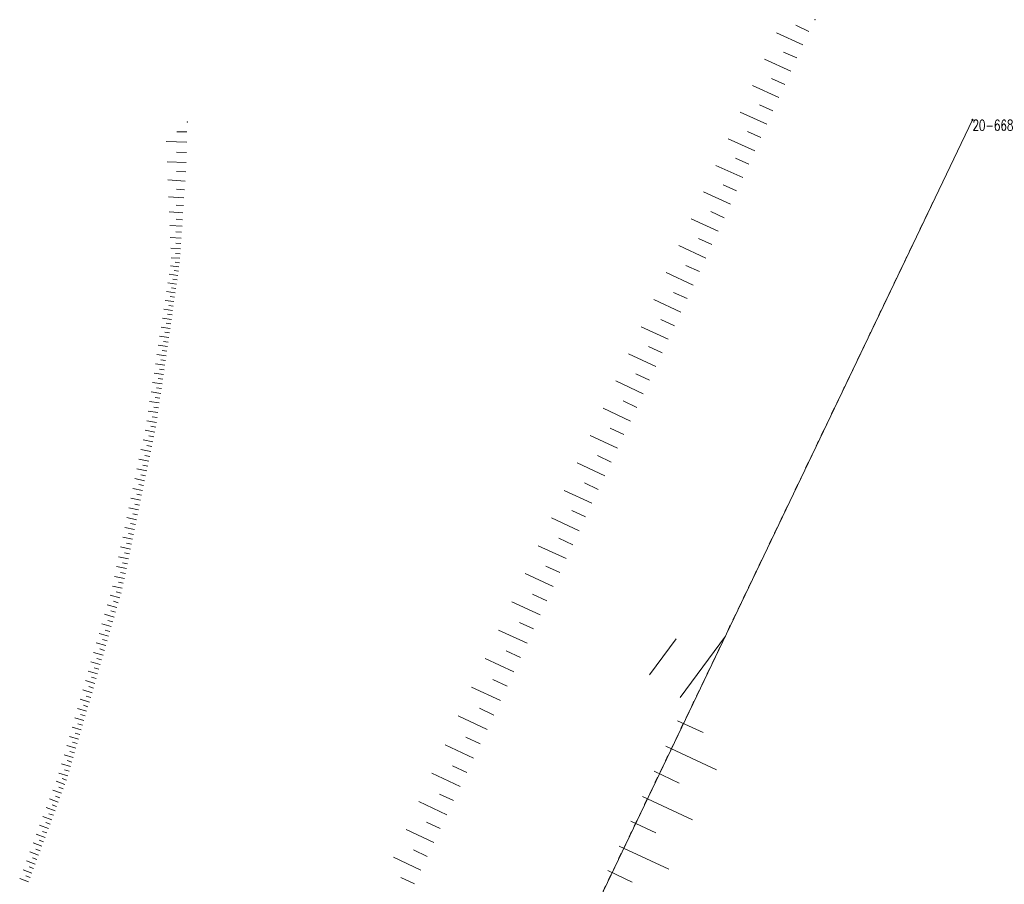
# Model space of a CAD drawing. Header units: metres. Extents: x 7505752 to 7507120, y 5839999 to 5840598.
# Tile 11 of 35: x 7506087 to 7506169, y 5840476 to 5840548. Entities that reach past the tile are written whole.
import ezdxf
from ezdxf.enums import TextEntityAlignment as Align

# ---------------------------------------------------------------- set-up
doc = ezdxf.new("R2010")
doc.units = ezdxf.units.M
for name, pattern in [('2_1', [0]), ('2_OTRK', [1.75, 1.25, -0.5]), ('GDE', [0]), ('GUZ', [1, 0.5, -0.5])]:
    doc.linetypes.add(name, pattern=pattern)
doc.layers.get('0').update_dxf_attribs({"color": 250, "linetype": 'CONTINUOUS', "lineweight": 100})
for name, color, linetype, lineweight in [('Dzialki', 7, 'GDE', 18), ('Numery_punktow', 7, 'CONTINUOUS', 9), ('OTR_L_1', 7, '2_OTRK', 18), ('Punkty', 7, 'CONTINUOUS', 18)]:
    doc.layers.add(name, color=color, linetype=linetype, lineweight=lineweight)
doc.layers.add('Uzytki', color=96, linetype='GUZ', lineweight=18, true_color=0x008000)
doc.styles.get("Standard").update_dxf_attribs({"font": 'Simplex.SHX', "width": 0.75})

# ---------------------------------------------------------------- blocks, each defined once
blk = doc.blocks.new('GRO')
at = {"linetype": 'CONTINUOUS'}
blk.add_circle((0, 0), 0.045, dxfattribs=at)

msp = doc.modelspace()

# ---------------------------------------------------------------- linework, layer by layer
at = {"layer": 'Dzialki'}
msp.add_line((7506166.37, 5840539.39), (7506107.43, 5840416.36), dxfattribs=at)
at = {"layer": 'OTR_L_1', "linetype": '2_1'}
for p, q in [((7506152.77, 5840546.717), (7506151.691, 5840547.265)), ((7506152.253, 5840545.624), (7506150.065, 5840546.613)), ((7506151.758, 5840544.53), (7506150.662, 5840545.026)), ((7506151.262, 5840543.434), (7506149.066, 5840544.428)), ((7506150.267, 5840541.236), (7506148.063, 5840542.234)), ((7506150.765, 5840542.336), (7506149.665, 5840542.834)), ((7506149.769, 5840540.134), (7506148.665, 5840540.634)), ((7506149.269, 5840539.03), (7506147.057, 5840540.031)), ((7506101.056, 5840538.379), (7506100.211, 5840538.404)), ((7506148.769, 5840537.924), (7506147.66, 5840538.426)), ((7506101.032, 5840537.535), (7506099.326, 5840537.584)), ((7506148.267, 5840536.816), (7506146.047, 5840537.821)), ((7506101.007, 5840536.682), (7506100.173, 5840536.706)), ((7506100.983, 5840535.848), (7506099.399, 5840535.894)), ((7506147.765, 5840535.706), (7506146.652, 5840536.209)), ((7506100.947, 5840535.057), (7506100.189, 5840535.107)), ((7506147.261, 5840534.593), (7506145.032, 5840535.602)), ((7506100.896, 5840534.299), (7506099.464, 5840534.394)), ((7506146.757, 5840533.479), (7506145.64, 5840533.984)), ((7506100.848, 5840533.583), (7506100.172, 5840533.628)), ((7506146.244, 5840532.366), (7506144.015, 5840533.393)), ((7506100.803, 5840532.906), (7506099.524, 5840532.991)), ((7506100.721, 5840531.662), (7506099.578, 5840531.738)), ((7506100.761, 5840532.266), (7506100.156, 5840532.307)), ((7506145.73, 5840531.251), (7506144.614, 5840531.766)), ((7506100.683, 5840531.091), (7506100.143, 5840531.126)), ((7506145.216, 5840530.135), (7506142.981, 5840531.165)), ((7506100.647, 5840530.551), (7506099.626, 5840530.618)), ((7506100.613, 5840530.04), (7506100.131, 5840530.072)), ((7506100.581, 5840529.558), (7506099.669, 5840529.619)), ((7506100.551, 5840529.102), (7506100.12, 5840529.131)), ((7506144.701, 5840529.017), (7506143.582, 5840529.533)), ((7506100.522, 5840528.671), (7506099.708, 5840528.725)), ((7506100.495, 5840528.264), (7506100.11, 5840528.29)), ((7506144.185, 5840527.898), (7506141.943, 5840528.931)), ((7506100.469, 5840527.879), (7506099.742, 5840527.928)), ((7506100.439, 5840527.516), (7506100.085, 5840527.568)), ((7506100.388, 5840527.162), (7506099.677, 5840527.265)), ((7506100.337, 5840526.807), (7506099.98, 5840526.859)), ((7506143.151, 5840525.655), (7506140.903, 5840526.691)), ((7506143.668, 5840526.777), (7506142.546, 5840527.295)), ((7506100.182, 5840525.732), (7506099.459, 5840525.837)), ((7506100.285, 5840526.45), (7506099.569, 5840526.554)), ((7506100.234, 5840526.092), (7506099.874, 5840526.144)), ((7506100.077, 5840525.009), (7506099.349, 5840525.114)), ((7506100.129, 5840525.371), (7506099.767, 5840525.424)), ((7506142.633, 5840524.531), (7506141.508, 5840525.05)), ((7506099.972, 5840524.279), (7506099.238, 5840524.385)), ((7506100.024, 5840524.645), (7506099.659, 5840524.698)), ((7506142.114, 5840523.406), (7506139.861, 5840524.445)), ((7506099.865, 5840523.544), (7506099.125, 5840523.651)), ((7506099.918, 5840523.912), (7506099.55, 5840523.966)), ((7506099.758, 5840522.803), (7506099.012, 5840522.91)), ((7506099.812, 5840523.174), (7506099.44, 5840523.228)), ((7506141.595, 5840522.279), (7506140.467, 5840522.799)), ((7506099.65, 5840522.055), (7506098.898, 5840522.164)), ((7506099.596, 5840521.68), (7506099.218, 5840521.734)), ((7506099.704, 5840522.43), (7506099.33, 5840522.484)), ((7506141.075, 5840521.151), (7506138.815, 5840522.192)), ((7506099.541, 5840521.302), (7506098.784, 5840521.412)), ((7506099.487, 5840520.923), (7506099.106, 5840520.978)), ((7506099.432, 5840520.543), (7506098.668, 5840520.653)), ((7506099.376, 5840520.161), (7506098.993, 5840520.216)), ((7506140.554, 5840520.021), (7506139.422, 5840520.542)), ((7506099.321, 5840519.778), (7506098.551, 5840519.889)), ((7506099.265, 5840519.393), (7506098.879, 5840519.448)), ((7506140.032, 5840518.889), (7506137.766, 5840519.934)), ((7506099.209, 5840519.006), (7506098.433, 5840519.118)), ((7506099.153, 5840518.618), (7506098.764, 5840518.674)), ((7506099.097, 5840518.228), (7506098.315, 5840518.341)), ((7506099.04, 5840517.837), (7506098.648, 5840517.894)), ((7506138.982, 5840516.624), (7506136.717, 5840517.686)), ((7506139.51, 5840517.756), (7506138.376, 5840518.279)), ((7506098.984, 5840517.444), (7506098.195, 5840517.558)), ((7506098.927, 5840517.05), (7506098.531, 5840517.107)), ((7506098.754, 5840515.857), (7506097.953, 5840515.973)), ((7506098.869, 5840516.654), (7506098.074, 5840516.769)), ((7506098.812, 5840516.257), (7506098.413, 5840516.314)), ((7506138.451, 5840515.491), (7506137.317, 5840516.023)), ((7506098.638, 5840515.054), (7506097.83, 5840515.171)), ((7506098.696, 5840515.457), (7506098.294, 5840515.515)), ((7506137.92, 5840514.357), (7506135.65, 5840515.422)), ((7506098.521, 5840514.245), (7506097.707, 5840514.363)), ((7506098.58, 5840514.65), (7506098.174, 5840514.709)), ((7506098.375, 5840513.435), (7506097.569, 5840513.602)), ((7506098.459, 5840513.838), (7506098.056, 5840513.922)), ((7506137.387, 5840513.222), (7506136.251, 5840513.755)), ((7506098.208, 5840512.628), (7506097.401, 5840512.796)), ((7506098.292, 5840513.032), (7506097.888, 5840513.116)), ((7506136.855, 5840512.086), (7506134.58, 5840513.153)), ((7506098.04, 5840511.821), (7506097.232, 5840511.989)), ((7506098.124, 5840512.225), (7506097.72, 5840512.309)), ((7506097.872, 5840511.014), (7506097.064, 5840511.182)), ((7506097.956, 5840511.418), (7506097.552, 5840511.502)), ((7506136.322, 5840510.949), (7506135.183, 5840511.483)), ((7506097.704, 5840510.205), (7506096.895, 5840510.374)), ((7506097.788, 5840510.61), (7506097.384, 5840510.694)), ((7506135.788, 5840509.811), (7506133.509, 5840510.879)), ((7506097.536, 5840509.397), (7506096.726, 5840509.565)), ((7506097.62, 5840509.801), (7506097.215, 5840509.885)), ((7506097.368, 5840508.587), (7506096.558, 5840508.756)), ((7506097.452, 5840508.992), (7506097.047, 5840509.076)), ((7506135.254, 5840508.671), (7506134.113, 5840509.206)), ((7506097.199, 5840507.777), (7506096.389, 5840507.946)), ((7506097.283, 5840508.182), (7506096.878, 5840508.266)), ((7506134.723, 5840507.529), (7506132.43, 5840508.59)), ((7506097.031, 5840506.966), (7506096.219, 5840507.135)), ((7506097.115, 5840507.372), (7506096.709, 5840507.456)), ((7506096.862, 5840506.155), (7506096.05, 5840506.324)), ((7506096.946, 5840506.561), (7506096.54, 5840506.645)), ((7506133.659, 5840505.232), (7506131.351, 5840506.301)), ((7506134.192, 5840506.382), (7506133.042, 5840506.915)), ((7506096.693, 5840505.343), (7506095.881, 5840505.512)), ((7506096.777, 5840505.749), (7506096.371, 5840505.834)), ((7506096.524, 5840504.53), (7506095.711, 5840504.699)), ((7506096.609, 5840504.937), (7506096.202, 5840505.021)), ((7506133.125, 5840504.078), (7506131.967, 5840504.614)), ((7506096.355, 5840503.717), (7506095.541, 5840503.886)), ((7506096.44, 5840504.124), (7506096.033, 5840504.208)), ((7506132.589, 5840502.92), (7506130.265, 5840503.996)), ((7506096.186, 5840502.903), (7506095.372, 5840503.073)), ((7506096.27, 5840503.31), (7506095.863, 5840503.395)), ((7506096.016, 5840502.089), (7506095.202, 5840502.258)), ((7506096.101, 5840502.496), (7506095.694, 5840502.581)), ((7506132.051, 5840501.758), (7506130.885, 5840502.298)), ((7506095.847, 5840501.274), (7506095.032, 5840501.444)), ((7506095.932, 5840501.682), (7506095.524, 5840501.766)), ((7506131.511, 5840500.592), (7506129.171, 5840501.676)), ((7506095.677, 5840500.458), (7506094.861, 5840500.628)), ((7506095.762, 5840500.866), (7506095.354, 5840500.951)), ((7506095.462, 5840499.654), (7506094.663, 5840499.887)), ((7506095.579, 5840500.054), (7506095.179, 5840500.17)), ((7506130.969, 5840499.423), (7506129.795, 5840499.966)), ((7506095.229, 5840498.856), (7506094.433, 5840499.088)), ((7506095.345, 5840499.254), (7506094.947, 5840499.371)), ((7506130.426, 5840498.249), (7506128.07, 5840499.34)), ((7506094.997, 5840498.06), (7506094.203, 5840498.292)), ((7506095.113, 5840498.458), (7506094.715, 5840498.574)), ((7506094.765, 5840497.266), (7506093.974, 5840497.497)), ((7506094.881, 5840497.663), (7506094.485, 5840497.779)), ((7506129.88, 5840497.071), (7506128.699, 5840497.618)), ((7506094.534, 5840496.475), (7506093.745, 5840496.706)), ((7506094.65, 5840496.871), (7506094.255, 5840496.986)), ((7506129.333, 5840495.889), (7506126.962, 5840496.987)), ((7506142.057, 5840491.371), (7506145.834, 5840496.481)), ((7506094.304, 5840495.686), (7506093.517, 5840495.916)), ((7506094.419, 5840496.081), (7506094.025, 5840496.196)), ((7506139.501, 5840493.259), (7506141.72, 5840496.261)), ((7506094.075, 5840494.9), (7506093.29, 5840495.129)), ((7506094.189, 5840495.293), (7506093.796, 5840495.408)), ((7506128.784, 5840494.704), (7506127.594, 5840495.255)), ((7506093.846, 5840494.116), (7506093.063, 5840494.344)), ((7506093.96, 5840494.507), (7506093.568, 5840494.622)), ((7506128.233, 5840493.514), (7506125.846, 5840494.619)), ((7506093.618, 5840493.333), (7506092.837, 5840493.561)), ((7506093.504, 5840492.943), (7506093.114, 5840493.057)), ((7506093.732, 5840493.724), (7506093.341, 5840493.838)), ((7506093.39, 5840492.554), (7506092.612, 5840492.781)), ((7506093.277, 5840492.165), (7506092.888, 5840492.278)), ((7506127.126, 5840491.122), (7506124.722, 5840492.235)), ((7506127.681, 5840492.32), (7506126.483, 5840492.875)), ((7506093.163, 5840491.776), (7506092.388, 5840492.003)), ((7506093.05, 5840491.388), (7506092.663, 5840491.501)), ((7506092.937, 5840491.001), (7506092.164, 5840491.227)), ((7506092.824, 5840490.614), (7506092.438, 5840490.727)), ((7506092.712, 5840490.228), (7506091.94, 5840490.453)), ((7506092.599, 5840489.842), (7506092.214, 5840489.955)), ((7506126.003, 5840488.721), (7506123.614, 5840489.846)), ((7506126.568, 5840489.921), (7506125.368, 5840490.486)), ((7506092.487, 5840489.457), (7506091.718, 5840489.681)), ((7506092.375, 5840489.072), (7506091.991, 5840489.185)), ((7506141.854, 5840489.447), (7506143.977, 5840488.459)), ((7506092.039, 5840487.922), (7506091.274, 5840488.145)), ((7506092.262, 5840488.688), (7506091.496, 5840488.912)), ((7506092.151, 5840488.305), (7506091.768, 5840488.417)), ((7506091.816, 5840487.158), (7506091.053, 5840487.38)), ((7506091.927, 5840487.54), (7506091.546, 5840487.651)), ((7506124.881, 5840486.337), (7506122.514, 5840487.452)), ((7506125.441, 5840487.526), (7506124.252, 5840488.086)), ((7506140.872, 5840487.337), (7506145.092, 5840485.374)), ((7506091.594, 5840486.396), (7506090.833, 5840486.618)), ((7506091.705, 5840486.777), (7506091.324, 5840486.888)), ((7506091.372, 5840485.636), (7506090.614, 5840485.858)), ((7506091.483, 5840486.016), (7506091.103, 5840486.127)), ((7506124.324, 5840485.154), (7506123.146, 5840485.709)), ((7506091.151, 5840484.879), (7506090.395, 5840485.099)), ((7506091.261, 5840485.257), (7506090.883, 5840485.368)), ((7506123.769, 5840483.976), (7506121.425, 5840485.08)), ((7506139.897, 5840485.241), (7506141.993, 5840484.266)), ((7506090.894, 5840484.141), (7506090.166, 5840484.411)), ((7506091.029, 5840484.505), (7506090.665, 5840484.64)), ((7506090.624, 5840483.413), (7506089.894, 5840483.683)), ((7506090.759, 5840483.777), (7506090.395, 5840483.912)), ((7506123.217, 5840482.804), (7506122.051, 5840483.353)), ((7506090.353, 5840482.683), (7506089.622, 5840482.954)), ((7506090.218, 5840482.318), (7506089.852, 5840482.453)), ((7506090.489, 5840483.048), (7506090.124, 5840483.184)), ((7506122.668, 5840481.638), (7506120.346, 5840482.731)), ((7506138.928, 5840483.159), (7506143.087, 5840481.21)), ((7506090.082, 5840481.952), (7506089.349, 5840482.223)), ((7506089.946, 5840481.585), (7506089.58, 5840481.721)), ((7506089.538, 5840480.484), (7506088.802, 5840480.757)), ((7506089.81, 5840481.219), (7506089.076, 5840481.491)), ((7506089.674, 5840480.852), (7506089.307, 5840480.988)), ((7506122.121, 5840480.477), (7506120.966, 5840481.021)), ((7506137.958, 5840481.09), (7506140.027, 5840480.121)), ((7506089.265, 5840479.748), (7506088.528, 5840480.022)), ((7506089.401, 5840480.116), (7506089.033, 5840480.253)), ((7506121.577, 5840479.321), (7506119.277, 5840480.404)), ((7506088.991, 5840479.01), (7506088.253, 5840479.284)), ((7506089.128, 5840479.38), (7506088.759, 5840479.516)), ((7506088.717, 5840478.271), (7506087.977, 5840478.546)), ((7506088.854, 5840478.641), (7506088.485, 5840478.778)), ((7506121.036, 5840478.171), (7506119.891, 5840478.71)), ((7506136.994, 5840479.032), (7506141.11, 5840477.103)), ((7506088.443, 5840477.53), (7506087.701, 5840477.806)), ((7506088.58, 5840477.901), (7506088.209, 5840478.038)), ((7506120.497, 5840477.026), (7506118.218, 5840478.099)), ((7506088.167, 5840476.788), (7506087.424, 5840477.064)), ((7506088.305, 5840477.159), (7506087.934, 5840477.297)), ((7506136.035, 5840476.985), (7506138.082, 5840476.025)), ((7506087.891, 5840476.044), (7506087.146, 5840476.32)), ((7506088.029, 5840476.416), (7506087.657, 5840476.554)), ((7506119.96, 5840475.887), (7506118.827, 5840476.421))]:
    msp.add_line(p, q, dxfattribs=at)
for p in [(7506153.266, 5840547.711), (7506101.08, 5840539.21)]:
    msp.add_point(p, dxfattribs=at)
at = {"layer": 'Uzytki'}
msp.add_line((7506163.08, 5840532.55), (7506107.43, 5840416.36), dxfattribs=at)

# ---------------------------------------------------------------- block references
at = {"layer": 'Punkty'}
msp.add_blockref('GRO', (7506166.37, 5840539.39), dxfattribs=at)

# ---------------------------------------------------------------- texts
at = {"layer": 'Numery_punktow', "width": 0.7}
msp.add_text('20-668', height=0.9, dxfattribs=at).set_placement((7506166.37, 5840539.39), align=Align.TOP_LEFT)

doc.saveas('drawing.dxf')
